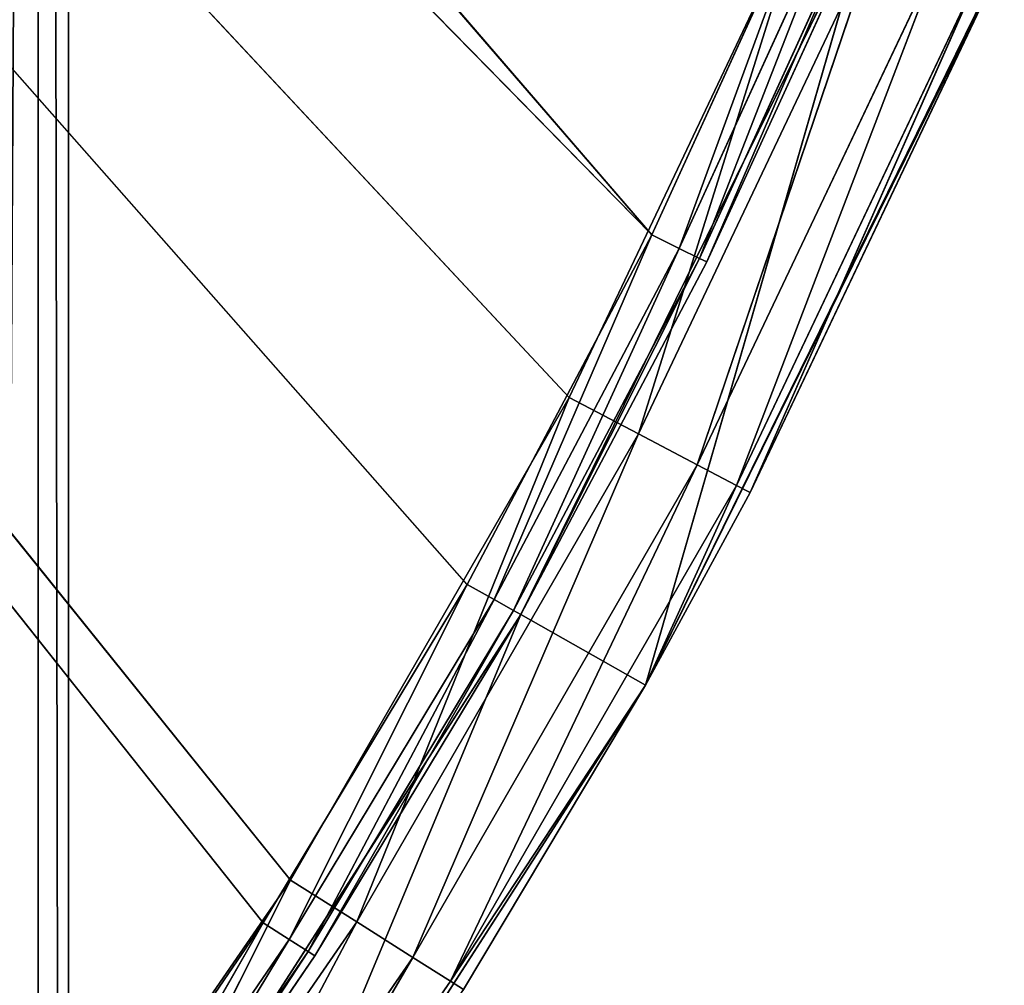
# Model space of a CAD drawing. Extents: x 0 to 71, y 0 to 117.
# Tile 195 of 256: x 62.77 to 67.58, y 46.34 to 51.05. Entities that reach past the tile are written whole.
import ezdxf

# ---------------------------------------------------------------- set-up
doc = ezdxf.new("R2010")
doc.units = 0
doc.header["$LTSCALE"] = 25.4
doc.layers.get('0').update_dxf_attribs({"color": 13, "linetype": 'CONTINUOUS'})

# ---------------------------------------------------------------- blocks, each defined once
blk = doc.blocks.new('MONO-LONG-I-S-BRASS-7731_S')
at = {"color": 250}
for p, q in [((69.8099, 311.4521, 4.846), (65.9717, 311.4521, 3.7377)), ((65.9717, 311.4521, 3.7377), (69.4657, 311.4521, 5.4556)), ((69.8099, 311.4521, 4.846), (65.9717, 311.4521, 3.7377)), ((65.9717, 311.4521, 3.7377), (69.4657, 311.4521, 5.4556)), ((65.9717, 311.4521, 3.7377), (67.7432, 293.4521, 4.5467)), ((65.9717, 311.4521, 3.7377), (67.7432, 293.4521, 4.5467)), ((66.2442, 311.4521, 3.0929), (69.8099, 311.4521, 4.846)), ((66.2442, 311.4521, 3.0929), (69.8099, 311.4521, 4.846)), ((69.8099, 311.4521, 4.846), (66.3381, 293.4521, 3.1327)), ((69.8099, 311.4521, 4.846), (66.3381, 293.4521, 3.1327)), ((69.4657, 311.4521, 5.4556), (67.7432, 293.4521, 4.5467)), ((69.4657, 311.4521, 5.4556), (67.7432, 293.4521, 4.5467)), ((69.8099, 311.4521, 4.846), (68.87, 293.4521, 4.3341)), ((69.8099, 311.4521, 4.846), (68.87, 293.4521, 4.3341)), ((73.1525, 311.4521, 6.9942), (69.4657, 311.4521, 5.4556)), ((69.4657, 311.4521, 5.4556), (72.7411, 311.4521, 7.5605)), ((73.1525, 311.4521, 6.9942), (69.4657, 311.4521, 5.4556)), ((69.8099, 311.4521, 4.846), (69.4657, 311.4521, 5.4556)), ((69.8099, 311.4521, 4.846), (69.4657, 311.4521, 5.4556)), ((69.4657, 311.4521, 5.4556), (72.7411, 311.4521, 7.5605)), ((69.4657, 311.4521, 5.4556), (71.1335, 293.4521, 6.4613)), ((69.4657, 311.4521, 5.4556), (71.1335, 293.4521, 6.4613)), ((69.4657, 311.4521, 5.4556), (69.4657, 293.4521, 5.4556)), ((69.4657, 311.4521, 5.4556), (69.4657, 293.4521, 5.4556)), ((71.297, 293.4521, 5.7354), (69.8099, 311.4521, 4.846)), ((69.8099, 311.4521, 4.846), (73.1525, 311.4521, 6.9942)), ((71.297, 293.4521, 5.7354), (69.8099, 311.4521, 4.846)), ((69.8099, 293.4521, 4.846), (69.8099, 311.4521, 4.846)), ((69.8099, 293.4521, 4.846), (69.8099, 311.4521, 4.846)), ((69.8099, 311.4521, 4.846), (73.1525, 311.4521, 6.9942)), ((72.7411, 311.4521, 7.5605), (71.1335, 293.4521, 6.4613)), ((72.7411, 311.4521, 7.5605), (71.1335, 293.4521, 6.4613)), ((65.9561, 293.3021, 3.7747), (67.7432, 293.4521, 4.5467)), ((65.9561, 293.3021, 3.7747), (67.7432, 293.4521, 4.5467)), ((65.9717, 293.4521, 3.7377), (67.7432, 293.4521, 4.5467)), ((65.9717, 293.4521, 3.7377), (67.7432, 293.4521, 4.5467)), ((68.87, 293.4521, 4.3341), (66.3082, 293.0694, 3.2027)), ((68.87, 293.4521, 4.3341), (66.3082, 293.0694, 3.2027)), ((68.87, 293.4521, 4.3341), (66.3381, 293.4521, 3.1327)), ((68.87, 293.4521, 4.3341), (66.3381, 293.4521, 3.1327)), ((67.7255, 293.3021, 4.5828), (67.7432, 293.4521, 4.5467)), ((67.7255, 293.3021, 4.5828), (67.7432, 293.4521, 4.5467)), ((67.7255, 293.3021, 4.5828), (69.4657, 293.4521, 5.4556)), ((67.7255, 293.3021, 4.5828), (69.4657, 293.4521, 5.4556)), ((67.7432, 293.4521, 4.5467), (69.4657, 293.4521, 5.4556)), ((67.7432, 293.4521, 4.5467), (69.4657, 293.4521, 5.4556)), ((68.87, 293.4521, 4.3341), (68.8346, 293.0694, 4.4015)), ((68.87, 293.4521, 4.3341), (68.8346, 293.0694, 4.4015)), ((69.8099, 293.4521, 4.846), (68.8346, 293.0694, 4.4015)), ((69.8099, 293.4521, 4.846), (68.8346, 293.0694, 4.4015)), ((69.8099, 293.4521, 4.846), (68.87, 293.4521, 4.3341)), ((69.8099, 293.4521, 4.846), (68.87, 293.4521, 4.3341)), ((69.4459, 293.3021, 5.4906), (69.4657, 293.4521, 5.4556)), ((69.4459, 293.3021, 5.4906), (69.4657, 293.4521, 5.4556)), ((69.4459, 293.3021, 5.4906), (71.1335, 293.4521, 6.4613)), ((69.4459, 293.3021, 5.4906), (71.1335, 293.4521, 6.4613)), ((69.4657, 293.4521, 5.4556), (71.1335, 293.4521, 6.4613)), ((69.4657, 293.4521, 5.4556), (71.1335, 293.4521, 6.4613)), ((71.297, 293.4521, 5.7354), (69.8099, 293.4521, 4.846)), ((69.8099, 293.4521, 4.846), (71.2563, 293.0694, 5.7997)), ((69.8099, 293.4521, 4.846), (71.2563, 293.0694, 5.7997)), ((71.297, 293.4521, 5.7354), (69.8099, 293.4521, 4.846)), ((71.1117, 293.3021, 6.4951), (71.1335, 293.4521, 6.4613)), ((71.1117, 293.3021, 6.4951), (71.1335, 293.4521, 6.4613)), ((71.1117, 293.3021, 6.4951), (72.7411, 293.4521, 7.5605)), ((71.1117, 293.3021, 6.4951), (72.7411, 293.4521, 7.5605)), ((71.1335, 293.4521, 6.4613), (72.7411, 293.4521, 7.5605)), ((71.1335, 293.4521, 6.4613), (72.7411, 293.4521, 7.5605)), ((71.297, 293.4521, 5.7354), (71.2563, 293.0694, 5.7997)), ((71.297, 293.4521, 5.7354), (71.2563, 293.0694, 5.7997)), ((65.9133, 293.1923, 3.8759), (67.7255, 293.3021, 4.5828)), ((65.9133, 293.1923, 3.8759), (67.7255, 293.3021, 4.5828)), ((67.7255, 293.3021, 4.5828), (65.9561, 293.3021, 3.7747)), ((67.7255, 293.3021, 4.5828), (65.9561, 293.3021, 3.7747)), ((67.6771, 293.1923, 4.6813), (67.7255, 293.3021, 4.5828)), ((67.6771, 293.1923, 4.6813), (67.7255, 293.3021, 4.5828)), ((67.6771, 293.1923, 4.6813), (69.4459, 293.3021, 5.4906)), ((67.6771, 293.1923, 4.6813), (69.4459, 293.3021, 5.4906)), ((69.4459, 293.3021, 5.4906), (67.7255, 293.3021, 4.5828)), ((69.4459, 293.3021, 5.4906), (67.7255, 293.3021, 4.5828)), ((69.3919, 293.1923, 5.5862), (69.4459, 293.3021, 5.4906)), ((69.3919, 293.1923, 5.5862), (69.4459, 293.3021, 5.4906)), ((69.3919, 293.1923, 5.5862), (71.1117, 293.3021, 6.4951)), ((69.3919, 293.1923, 5.5862), (71.1117, 293.3021, 6.4951)), ((71.1117, 293.3021, 6.4951), (69.4459, 293.3021, 5.4906)), ((71.1117, 293.3021, 6.4951), (69.4459, 293.3021, 5.4906)), ((71.0524, 293.1923, 6.5874), (71.1117, 293.3021, 6.4951)), ((71.0524, 293.1923, 6.5874), (71.1117, 293.3021, 6.4951)), ((71.0524, 293.1923, 6.5874), (72.7175, 293.3021, 7.593)), ((71.0524, 293.1923, 6.5874), (72.7175, 293.3021, 7.593)), ((72.7175, 293.3021, 7.593), (71.1117, 293.3021, 6.4951)), ((72.7175, 293.3021, 7.593), (71.1117, 293.3021, 6.4951)), ((65.8549, 293.1521, 4.014), (67.6771, 293.1923, 4.6813)), ((65.8549, 293.1521, 4.014), (67.6771, 293.1923, 4.6813)), ((67.6771, 293.1923, 4.6813), (65.9133, 293.1923, 3.8759)), ((67.6771, 293.1923, 4.6813), (65.9133, 293.1923, 3.8759)), ((67.6109, 293.1521, 4.8159), (67.6771, 293.1923, 4.6813)), ((67.6109, 293.1521, 4.8159), (67.6771, 293.1923, 4.6813)), ((67.6109, 293.1521, 4.8159), (69.3919, 293.1923, 5.5862)), ((67.6109, 293.1521, 4.8159), (69.3919, 293.1923, 5.5862)), ((69.3919, 293.1923, 5.5862), (67.6771, 293.1923, 4.6813)), ((69.3919, 293.1923, 5.5862), (67.6771, 293.1923, 4.6813)), ((69.3182, 293.1521, 5.7168), (69.3919, 293.1923, 5.5862)), ((69.3182, 293.1521, 5.7168), (69.3919, 293.1923, 5.5862)), ((69.3182, 293.1521, 5.7168), (71.0524, 293.1923, 6.5874)), ((69.3182, 293.1521, 5.7168), (71.0524, 293.1923, 6.5874)), ((71.0524, 293.1923, 6.5874), (69.3919, 293.1923, 5.5862)), ((71.0524, 293.1923, 6.5874), (69.3919, 293.1923, 5.5862)), ((70.9713, 293.1521, 6.7136), (71.0524, 293.1923, 6.5874)), ((70.9713, 293.1521, 6.7136), (71.0524, 293.1923, 6.5874)), ((70.9713, 293.1521, 6.7136), (72.6529, 293.1923, 7.6819)), ((70.9713, 293.1521, 6.7136), (72.6529, 293.1923, 7.6819)), ((72.6529, 293.1923, 7.6819), (71.0524, 293.1923, 6.5874)), ((72.6529, 293.1923, 7.6819), (71.0524, 293.1923, 6.5874)), ((67.6109, 293.1521, 4.8159), (41.6526, 293.1521, 27.193)), ((67.6109, 293.1521, 4.8159), (41.6526, 293.1521, 27.193)), ((70.9713, 293.1521, 6.7136), (43.0516, 293.1521, 28.8978)), ((69.3182, 293.1521, 5.7168), (43.0516, 293.1521, 28.8978)), ((70.9713, 293.1521, 6.7136), (43.0516, 293.1521, 28.8978)), ((69.3182, 293.1521, 5.7168), (43.0516, 293.1521, 28.8978)), ((67.6109, 293.1521, 4.8159), (43.0516, 293.1521, 28.8978)), ((67.6109, 293.1521, 4.8159), (43.0516, 293.1521, 28.8978)), ((67.6109, 293.1521, 4.8159), (65.8549, 293.1521, 4.014)), ((67.6109, 293.1521, 4.8159), (65.8549, 293.1521, 4.014)), ((69.3182, 293.1521, 5.7168), (67.6109, 293.1521, 4.8159)), ((69.3182, 293.1521, 5.7168), (67.6109, 293.1521, 4.8159)), ((70.9713, 293.1521, 6.7136), (69.3182, 293.1521, 5.7168)), ((70.9713, 293.1521, 6.7136), (69.3182, 293.1521, 5.7168)), ((72.5648, 293.1521, 7.8032), (70.9713, 293.1521, 6.7136)), ((72.5648, 293.1521, 7.8032), (70.9713, 293.1521, 6.7136)), ((66.2232, 292.745, 3.4022), (68.8346, 293.0694, 4.4015)), ((66.2232, 292.745, 3.4022), (68.8346, 293.0694, 4.4015)), ((66.3082, 293.0694, 3.2027), (68.8346, 293.0694, 4.4015)), ((66.3082, 293.0694, 3.2027), (68.8346, 293.0694, 4.4015)), ((68.7339, 292.745, 4.5935), (71.2563, 293.0694, 5.7997)), ((68.7339, 292.745, 4.5935), (71.2563, 293.0694, 5.7997)), ((68.7339, 292.745, 4.5935), (68.8346, 293.0694, 4.4015)), ((68.7339, 292.745, 4.5935), (68.8346, 293.0694, 4.4015)), ((68.8346, 293.0694, 4.4015), (71.2563, 293.0694, 5.7997)), ((68.8346, 293.0694, 4.4015), (71.2563, 293.0694, 5.7997)), ((71.1405, 292.745, 5.9829), (73.5577, 293.0694, 7.3882)), ((71.1405, 292.745, 5.9829), (73.5577, 293.0694, 7.3882)), ((71.1405, 292.745, 5.9829), (71.2563, 293.0694, 5.7997)), ((71.1405, 292.745, 5.9829), (71.2563, 293.0694, 5.7997)), ((71.2563, 293.0694, 5.7997), (73.5577, 293.0694, 7.3882)), ((71.2563, 293.0694, 5.7997), (73.5577, 293.0694, 7.3882)), ((66.0961, 292.5282, 3.7006), (68.7339, 292.745, 4.5935)), ((66.0961, 292.5282, 3.7006), (68.7339, 292.745, 4.5935)), ((66.2232, 292.745, 3.4022), (68.7339, 292.745, 4.5935)), ((66.2232, 292.745, 3.4022), (68.7339, 292.745, 4.5935)), ((68.5831, 292.5282, 4.8807), (71.1405, 292.745, 5.9829)), ((68.5831, 292.5282, 4.8807), (71.1405, 292.745, 5.9829)), ((68.5831, 292.5282, 4.8807), (68.7339, 292.745, 4.5935)), ((68.5831, 292.5282, 4.8807), (68.7339, 292.745, 4.5935)), ((68.7339, 292.745, 4.5935), (71.1405, 292.745, 5.9829)), ((68.7339, 292.745, 4.5935), (71.1405, 292.745, 5.9829)), ((70.9671, 292.5282, 6.2571), (73.4275, 292.745, 7.5615)), ((70.9671, 292.5282, 6.2571), (73.4275, 292.745, 7.5615)), ((70.9671, 292.5282, 6.2571), (71.1405, 292.745, 5.9829)), ((70.9671, 292.5282, 6.2571), (71.1405, 292.745, 5.9829)), ((71.1405, 292.745, 5.9829), (73.4275, 292.745, 7.5615)), ((71.1405, 292.745, 5.9829), (73.4275, 292.745, 7.5615)), ((65.9461, 292.4521, 4.0527), (68.5831, 292.5282, 4.8807)), ((65.9461, 292.4521, 4.0527), (68.5831, 292.5282, 4.8807)), ((66.0961, 292.5282, 3.7006), (68.5831, 292.5282, 4.8807)), ((66.0961, 292.5282, 3.7006), (68.5831, 292.5282, 4.8807)), ((68.4053, 292.4521, 5.2196), (70.9671, 292.5282, 6.2571)), ((68.4053, 292.4521, 5.2196), (70.9671, 292.5282, 6.2571)), ((68.4053, 292.4521, 5.2196), (68.5831, 292.5282, 4.8807)), ((68.4053, 292.4521, 5.2196), (68.5831, 292.5282, 4.8807)), ((68.5831, 292.5282, 4.8807), (70.9671, 292.5282, 6.2571)), ((68.5831, 292.5282, 4.8807), (70.9671, 292.5282, 6.2571)), ((70.7626, 292.4521, 6.5806), (73.2326, 292.5282, 7.8209)), ((70.7626, 292.4521, 6.5806), (73.2326, 292.5282, 7.8209)), ((70.7626, 292.4521, 6.5806), (70.9671, 292.5282, 6.2571)), ((70.7626, 292.4521, 6.5806), (70.9671, 292.5282, 6.2571)), ((70.9671, 292.5282, 6.2571), (73.2326, 292.5282, 7.8209)), ((70.9671, 292.5282, 6.2571), (73.2326, 292.5282, 7.8209)), ((43.0516, 292.4521, 28.8978), (70.7626, 292.4521, 6.5806)), ((68.4053, 292.4521, 5.2196), (43.0516, 292.4521, 28.8978)), ((68.4053, 292.4521, 5.2196), (43.0516, 292.4521, 28.8978)), ((43.0516, 292.4521, 28.8978), (70.7626, 292.4521, 6.5806)), ((65.9461, 292.4521, 4.0527), (68.4053, 292.4521, 5.2196)), ((65.9461, 292.4521, 4.0527), (68.4053, 292.4521, 5.2196)), ((68.4053, 292.4521, 5.2196), (70.7626, 292.4521, 6.5806)), ((68.4053, 292.4521, 5.2196), (70.7626, 292.4521, 6.5806)), ((70.7626, 292.4521, 6.5806), (73.0027, 292.4521, 8.1268)), ((70.7626, 292.4521, 6.5806), (73.0027, 292.4521, 8.1268))]:
    blk.add_line(p, q, dxfattribs=at)
at = {"color": 44}
for p, q in [((103.0159, 27.5801, 7.813), (18.7055, 90.164, 7.813)), ((103.0159, 27.5801, 7.813), (18.7055, 90.164, 7.813)), ((100.6246, 24.3585, 7.6663), (18.7055, 90.164, 7.813)), ((100.6246, 24.3585, 7.6663), (18.7055, 90.164, 7.813)), ((100.6246, 24.3585, 7.6663), (16.3142, 86.9425, 7.6663)), ((100.6246, 24.3585, 7.6663), (16.3142, 86.9425, 7.6663))]:
    blk.add_line(p, q, dxfattribs=at)
at = {"color": 250}
mesh = blk.add_polyface(dxfattribs=at)
corners = [(69.4657, 311.4521, 5.4556), (69.8099, 311.4521, 4.846), (65.9717, 311.4521, 3.7377)]
mesh.append_faces([[corners[k] for k in face] for face in [(0, 1, 2)]], dxfattribs={"color": 250})
mesh = blk.add_polyface(dxfattribs=at)
corners = [(69.8099, 311.4521, 4.846), (66.2442, 311.4521, 3.0929), (65.9717, 311.4521, 3.7377)]
mesh.append_faces([[corners[k] for k in face] for face in [(0, 1, 2)]], dxfattribs={"color": 250})
mesh = blk.add_polyface(dxfattribs=at)
corners = [(69.4657, 311.4521, 5.4556), (65.9717, 311.4521, 3.7377), (67.7432, 293.4521, 4.5467)]
mesh.append_faces([[corners[k] for k in face] for face in [(0, 1, 2)]], dxfattribs={"color": 250})
mesh = blk.add_polyface(dxfattribs=at)
corners = [(67.7432, 293.4521, 4.5467), (65.9717, 311.4521, 3.7377), (65.9717, 293.4521, 3.7377)]
mesh.append_faces([[corners[k] for k in face] for face in [(0, 1, 2)]], dxfattribs={"color": 250})
mesh = blk.add_polyface(dxfattribs=at)
corners = [(69.8099, 311.4521, 4.846), (66.3381, 293.4521, 3.1327), (66.2442, 311.4521, 3.0929)]
mesh.append_faces([[corners[k] for k in face] for face in [(0, 1, 2)]], dxfattribs={"color": 250})
mesh = blk.add_polyface(dxfattribs=at)
corners = [(69.8099, 311.4521, 4.846), (68.87, 293.4521, 4.3341), (66.3381, 293.4521, 3.1327)]
mesh.append_faces([[corners[k] for k in face] for face in [(0, 1, 2)]], dxfattribs={"color": 250})
mesh = blk.add_polyface(dxfattribs=at)
corners = [(69.4657, 311.4521, 5.4556), (67.7432, 293.4521, 4.5467), (69.4657, 293.4521, 5.4556)]
mesh.append_faces([[corners[k] for k in face] for face in [(0, 1, 2)]], dxfattribs={"color": 250})
mesh = blk.add_polyface(dxfattribs=at)
corners = [(69.8099, 293.4521, 4.846), (68.87, 293.4521, 4.3341), (69.8099, 311.4521, 4.846)]
mesh.append_faces([[corners[k] for k in face] for face in [(0, 1, 2)]], dxfattribs={"color": 250})
mesh = blk.add_polyface(dxfattribs=at)
corners = [(72.7411, 311.4521, 7.5605), (73.1525, 311.4521, 6.9942), (69.4657, 311.4521, 5.4556)]
mesh.append_faces([[corners[k] for k in face] for face in [(0, 1, 2)]], dxfattribs={"color": 250})
mesh = blk.add_polyface(dxfattribs=at)
corners = [(73.1525, 311.4521, 6.9942), (69.8099, 311.4521, 4.846), (69.4657, 311.4521, 5.4556)]
mesh.append_faces([[corners[k] for k in face] for face in [(0, 1, 2)]], dxfattribs={"color": 250})
mesh = blk.add_polyface(dxfattribs=at)
corners = [(72.7411, 311.4521, 7.5605), (69.4657, 311.4521, 5.4556), (71.1335, 293.4521, 6.4613)]
mesh.append_faces([[corners[k] for k in face] for face in [(0, 1, 2)]], dxfattribs={"color": 250})
mesh = blk.add_polyface(dxfattribs=at)
corners = [(71.1335, 293.4521, 6.4613), (69.4657, 311.4521, 5.4556), (69.4657, 293.4521, 5.4556)]
mesh.append_faces([[corners[k] for k in face] for face in [(0, 1, 2)]], dxfattribs={"color": 250})
mesh = blk.add_polyface(dxfattribs=at)
corners = [(73.1525, 311.4521, 6.9942), (71.297, 293.4521, 5.7354), (69.8099, 311.4521, 4.846)]
mesh.append_faces([[corners[k] for k in face] for face in [(0, 1, 2)]], dxfattribs={"color": 250})
mesh = blk.add_polyface(dxfattribs=at)
corners = [(71.297, 293.4521, 5.7354), (69.8099, 293.4521, 4.846), (69.8099, 311.4521, 4.846)]
mesh.append_faces([[corners[k] for k in face] for face in [(0, 1, 2)]], dxfattribs={"color": 250})
mesh = blk.add_polyface(dxfattribs=at)
corners = [(72.7411, 311.4521, 7.5605), (71.1335, 293.4521, 6.4613), (72.7411, 293.4521, 7.5605)]
mesh.append_faces([[corners[k] for k in face] for face in [(0, 1, 2)]], dxfattribs={"color": 250})
mesh = blk.add_polyface(dxfattribs=at)
corners = [(67.7432, 293.4521, 4.5467), (65.9717, 293.4521, 3.7377), (65.9561, 293.3021, 3.7747)]
mesh.append_faces([[corners[k] for k in face] for face in [(0, 1, 2)]], dxfattribs={"color": 250})
mesh = blk.add_polyface(dxfattribs=at)
corners = [(67.7432, 293.4521, 4.5467), (65.9561, 293.3021, 3.7747), (67.7255, 293.3021, 4.5828)]
mesh.append_faces([[corners[k] for k in face] for face in [(0, 1, 2)]], dxfattribs={"color": 250})
mesh = blk.add_polyface(dxfattribs=at)
corners = [(68.87, 293.4521, 4.3341), (66.3082, 293.0694, 3.2027), (66.3381, 293.4521, 3.1327)]
mesh.append_faces([[corners[k] for k in face] for face in [(0, 1, 2)]], dxfattribs={"color": 250})
mesh = blk.add_polyface(dxfattribs=at)
corners = [(68.87, 293.4521, 4.3341), (68.8346, 293.0694, 4.4015), (66.3082, 293.0694, 3.2027)]
mesh.append_faces([[corners[k] for k in face] for face in [(0, 1, 2)]], dxfattribs={"color": 250})
mesh = blk.add_polyface(dxfattribs=at)
corners = [(69.4657, 293.4521, 5.4556), (67.7432, 293.4521, 4.5467), (67.7255, 293.3021, 4.5828)]
mesh.append_faces([[corners[k] for k in face] for face in [(0, 1, 2)]], dxfattribs={"color": 250})
mesh = blk.add_polyface(dxfattribs=at)
corners = [(69.4657, 293.4521, 5.4556), (67.7255, 293.3021, 4.5828), (69.4459, 293.3021, 5.4906)]
mesh.append_faces([[corners[k] for k in face] for face in [(0, 1, 2)]], dxfattribs={"color": 250})
mesh = blk.add_polyface(dxfattribs=at)
corners = [(69.8099, 293.4521, 4.846), (68.8346, 293.0694, 4.4015), (68.87, 293.4521, 4.3341)]
mesh.append_faces([[corners[k] for k in face] for face in [(0, 1, 2)]], dxfattribs={"color": 250})
mesh = blk.add_polyface(dxfattribs=at)
corners = [(71.2563, 293.0694, 5.7997), (68.8346, 293.0694, 4.4015), (69.8099, 293.4521, 4.846)]
mesh.append_faces([[corners[k] for k in face] for face in [(0, 1, 2)]], dxfattribs={"color": 250})
mesh = blk.add_polyface(dxfattribs=at)
corners = [(71.1335, 293.4521, 6.4613), (69.4657, 293.4521, 5.4556), (69.4459, 293.3021, 5.4906)]
mesh.append_faces([[corners[k] for k in face] for face in [(0, 1, 2)]], dxfattribs={"color": 250})
mesh = blk.add_polyface(dxfattribs=at)
corners = [(71.1335, 293.4521, 6.4613), (69.4459, 293.3021, 5.4906), (71.1117, 293.3021, 6.4951)]
mesh.append_faces([[corners[k] for k in face] for face in [(0, 1, 2)]], dxfattribs={"color": 250})
mesh = blk.add_polyface(dxfattribs=at)
corners = [(71.297, 293.4521, 5.7354), (71.2563, 293.0694, 5.7997), (69.8099, 293.4521, 4.846)]
mesh.append_faces([[corners[k] for k in face] for face in [(0, 1, 2)]], dxfattribs={"color": 250})
mesh = blk.add_polyface(dxfattribs=at)
corners = [(72.7411, 293.4521, 7.5605), (71.1335, 293.4521, 6.4613), (71.1117, 293.3021, 6.4951)]
mesh.append_faces([[corners[k] for k in face] for face in [(0, 1, 2)]], dxfattribs={"color": 250})
mesh = blk.add_polyface(dxfattribs=at)
corners = [(72.7411, 293.4521, 7.5605), (71.1117, 293.3021, 6.4951), (72.7175, 293.3021, 7.593)]
mesh.append_faces([[corners[k] for k in face] for face in [(0, 1, 2)]], dxfattribs={"color": 250})
mesh = blk.add_polyface(dxfattribs=at)
corners = [(73.5577, 293.0694, 7.3882), (71.2563, 293.0694, 5.7997), (71.297, 293.4521, 5.7354)]
mesh.append_faces([[corners[k] for k in face] for face in [(0, 1, 2)]], dxfattribs={"color": 250})
mesh = blk.add_polyface(dxfattribs=at)
corners = [(67.7255, 293.3021, 4.5828), (65.9561, 293.3021, 3.7747), (65.9133, 293.1923, 3.8759)]
mesh.append_faces([[corners[k] for k in face] for face in [(0, 1, 2)]], dxfattribs={"color": 250})
mesh = blk.add_polyface(dxfattribs=at)
corners = [(67.6771, 293.1923, 4.6813), (67.7255, 293.3021, 4.5828), (65.9133, 293.1923, 3.8759)]
mesh.append_faces([[corners[k] for k in face] for face in [(0, 1, 2)]], dxfattribs={"color": 250})
mesh = blk.add_polyface(dxfattribs=at)
corners = [(69.4459, 293.3021, 5.4906), (67.7255, 293.3021, 4.5828), (67.6771, 293.1923, 4.6813)]
mesh.append_faces([[corners[k] for k in face] for face in [(0, 1, 2)]], dxfattribs={"color": 250})
mesh = blk.add_polyface(dxfattribs=at)
corners = [(69.3919, 293.1923, 5.5862), (69.4459, 293.3021, 5.4906), (67.6771, 293.1923, 4.6813)]
mesh.append_faces([[corners[k] for k in face] for face in [(0, 1, 2)]], dxfattribs={"color": 250})
mesh = blk.add_polyface(dxfattribs=at)
corners = [(71.1117, 293.3021, 6.4951), (69.4459, 293.3021, 5.4906), (69.3919, 293.1923, 5.5862)]
mesh.append_faces([[corners[k] for k in face] for face in [(0, 1, 2)]], dxfattribs={"color": 250})
mesh = blk.add_polyface(dxfattribs=at)
corners = [(71.0524, 293.1923, 6.5874), (71.1117, 293.3021, 6.4951), (69.3919, 293.1923, 5.5862)]
mesh.append_faces([[corners[k] for k in face] for face in [(0, 1, 2)]], dxfattribs={"color": 250})
mesh = blk.add_polyface(dxfattribs=at)
corners = [(72.7175, 293.3021, 7.593), (71.1117, 293.3021, 6.4951), (71.0524, 293.1923, 6.5874)]
mesh.append_faces([[corners[k] for k in face] for face in [(0, 1, 2)]], dxfattribs={"color": 250})
mesh = blk.add_polyface(dxfattribs=at)
corners = [(72.6529, 293.1923, 7.6819), (72.7175, 293.3021, 7.593), (71.0524, 293.1923, 6.5874)]
mesh.append_faces([[corners[k] for k in face] for face in [(0, 1, 2)]], dxfattribs={"color": 250})
mesh = blk.add_polyface(dxfattribs=at)
corners = [(67.6771, 293.1923, 4.6813), (65.9133, 293.1923, 3.8759), (65.8549, 293.1521, 4.014)]
mesh.append_faces([[corners[k] for k in face] for face in [(0, 1, 2)]], dxfattribs={"color": 250})
mesh = blk.add_polyface(dxfattribs=at)
corners = [(67.6109, 293.1521, 4.8159), (67.6771, 293.1923, 4.6813), (65.8549, 293.1521, 4.014)]
mesh.append_faces([[corners[k] for k in face] for face in [(0, 1, 2)]], dxfattribs={"color": 250})
mesh = blk.add_polyface(dxfattribs=at)
corners = [(69.3919, 293.1923, 5.5862), (67.6771, 293.1923, 4.6813), (67.6109, 293.1521, 4.8159)]
mesh.append_faces([[corners[k] for k in face] for face in [(0, 1, 2)]], dxfattribs={"color": 250})
mesh = blk.add_polyface(dxfattribs=at)
corners = [(69.3182, 293.1521, 5.7168), (69.3919, 293.1923, 5.5862), (67.6109, 293.1521, 4.8159)]
mesh.append_faces([[corners[k] for k in face] for face in [(0, 1, 2)]], dxfattribs={"color": 250})
mesh = blk.add_polyface(dxfattribs=at)
corners = [(71.0524, 293.1923, 6.5874), (69.3919, 293.1923, 5.5862), (69.3182, 293.1521, 5.7168)]
mesh.append_faces([[corners[k] for k in face] for face in [(0, 1, 2)]], dxfattribs={"color": 250})
mesh = blk.add_polyface(dxfattribs=at)
corners = [(70.9713, 293.1521, 6.7136), (71.0524, 293.1923, 6.5874), (69.3182, 293.1521, 5.7168)]
mesh.append_faces([[corners[k] for k in face] for face in [(0, 1, 2)]], dxfattribs={"color": 250})
mesh = blk.add_polyface(dxfattribs=at)
corners = [(72.6529, 293.1923, 7.6819), (71.0524, 293.1923, 6.5874), (70.9713, 293.1521, 6.7136)]
mesh.append_faces([[corners[k] for k in face] for face in [(0, 1, 2)]], dxfattribs={"color": 250})
mesh = blk.add_polyface(dxfattribs=at)
corners = [(72.5648, 293.1521, 7.8032), (72.6529, 293.1923, 7.6819), (70.9713, 293.1521, 6.7136)]
mesh.append_faces([[corners[k] for k in face] for face in [(0, 1, 2)]], dxfattribs={"color": 250})
mesh = blk.add_polyface(dxfattribs=at)
corners = [(43.0516, 293.1521, 28.8978), (67.6109, 293.1521, 4.8159), (41.6526, 293.1521, 27.193)]
mesh.append_faces([[corners[k] for k in face] for face in [(0, 1, 2)]], dxfattribs={"color": 250})
mesh = blk.add_polyface(dxfattribs=at)
corners = [(41.6526, 293.1521, 27.193), (67.6109, 293.1521, 4.8159), (65.8549, 293.1521, 4.014)]
mesh.append_faces([[corners[k] for k in face] for face in [(0, 1, 2)]], dxfattribs={"color": 250})
mesh = blk.add_polyface(dxfattribs=at)
corners = [(43.0516, 293.1521, 28.8978), (72.5648, 293.1521, 7.8032), (70.9713, 293.1521, 6.7136)]
mesh.append_faces([[corners[k] for k in face] for face in [(0, 1, 2)]], dxfattribs={"color": 250})
mesh = blk.add_polyface(dxfattribs=at)
corners = [(43.0516, 293.1521, 28.8978), (74.0934, 293.1521, 8.982), (72.5648, 293.1521, 7.8032)]
mesh.append_faces([[corners[k] for k in face] for face in [(0, 1, 2)]], dxfattribs={"color": 250})
mesh = blk.add_polyface(dxfattribs=at)
corners = [(43.0516, 293.1521, 28.8978), (70.9713, 293.1521, 6.7136), (69.3182, 293.1521, 5.7168)]
mesh.append_faces([[corners[k] for k in face] for face in [(0, 1, 2)]], dxfattribs={"color": 250})
mesh = blk.add_polyface(dxfattribs=at)
corners = [(43.0516, 293.1521, 28.8978), (69.3182, 293.1521, 5.7168), (67.6109, 293.1521, 4.8159)]
mesh.append_faces([[corners[k] for k in face] for face in [(0, 1, 2)]], dxfattribs={"color": 250})
mesh = blk.add_polyface(dxfattribs=at)
corners = [(68.8346, 293.0694, 4.4015), (68.7339, 292.745, 4.5935), (66.2232, 292.745, 3.4022)]
mesh.append_faces([[corners[k] for k in face] for face in [(0, 1, 2)]], dxfattribs={"color": 250})
mesh = blk.add_polyface(dxfattribs=at)
corners = [(68.8346, 293.0694, 4.4015), (66.2232, 292.745, 3.4022), (66.3082, 293.0694, 3.2027)]
mesh.append_faces([[corners[k] for k in face] for face in [(0, 1, 2)]], dxfattribs={"color": 250})
mesh = blk.add_polyface(dxfattribs=at)
corners = [(71.2563, 293.0694, 5.7997), (71.1405, 292.745, 5.9829), (68.7339, 292.745, 4.5935)]
mesh.append_faces([[corners[k] for k in face] for face in [(0, 1, 2)]], dxfattribs={"color": 250})
mesh = blk.add_polyface(dxfattribs=at)
corners = [(71.2563, 293.0694, 5.7997), (68.7339, 292.745, 4.5935), (68.8346, 293.0694, 4.4015)]
mesh.append_faces([[corners[k] for k in face] for face in [(0, 1, 2)]], dxfattribs={"color": 250})
mesh = blk.add_polyface(dxfattribs=at)
corners = [(73.5577, 293.0694, 7.3882), (73.4275, 292.745, 7.5615), (71.1405, 292.745, 5.9829)]
mesh.append_faces([[corners[k] for k in face] for face in [(0, 1, 2)]], dxfattribs={"color": 250})
mesh = blk.add_polyface(dxfattribs=at)
corners = [(73.5577, 293.0694, 7.3882), (71.1405, 292.745, 5.9829), (71.2563, 293.0694, 5.7997)]
mesh.append_faces([[corners[k] for k in face] for face in [(0, 1, 2)]], dxfattribs={"color": 250})
mesh = blk.add_polyface(dxfattribs=at)
corners = [(68.5831, 292.5282, 4.8807), (66.0961, 292.5282, 3.7006), (68.7339, 292.745, 4.5935)]
mesh.append_faces([[corners[k] for k in face] for face in [(0, 1, 2)]], dxfattribs={"color": 250})
mesh = blk.add_polyface(dxfattribs=at)
corners = [(68.7339, 292.745, 4.5935), (66.0961, 292.5282, 3.7006), (66.2232, 292.745, 3.4022)]
mesh.append_faces([[corners[k] for k in face] for face in [(0, 1, 2)]], dxfattribs={"color": 250})
mesh = blk.add_polyface(dxfattribs=at)
corners = [(70.9671, 292.5282, 6.2571), (68.5831, 292.5282, 4.8807), (71.1405, 292.745, 5.9829)]
mesh.append_faces([[corners[k] for k in face] for face in [(0, 1, 2)]], dxfattribs={"color": 250})
mesh = blk.add_polyface(dxfattribs=at)
corners = [(71.1405, 292.745, 5.9829), (68.5831, 292.5282, 4.8807), (68.7339, 292.745, 4.5935)]
mesh.append_faces([[corners[k] for k in face] for face in [(0, 1, 2)]], dxfattribs={"color": 250})
mesh = blk.add_polyface(dxfattribs=at)
corners = [(73.2326, 292.5282, 7.8209), (70.9671, 292.5282, 6.2571), (73.4275, 292.745, 7.5615)]
mesh.append_faces([[corners[k] for k in face] for face in [(0, 1, 2)]], dxfattribs={"color": 250})
mesh = blk.add_polyface(dxfattribs=at)
corners = [(73.4275, 292.745, 7.5615), (70.9671, 292.5282, 6.2571), (71.1405, 292.745, 5.9829)]
mesh.append_faces([[corners[k] for k in face] for face in [(0, 1, 2)]], dxfattribs={"color": 250})
mesh = blk.add_polyface(dxfattribs=at)
corners = [(68.4053, 292.4521, 5.2196), (65.9461, 292.4521, 4.0527), (68.5831, 292.5282, 4.8807)]
mesh.append_faces([[corners[k] for k in face] for face in [(0, 1, 2)]], dxfattribs={"color": 250})
mesh = blk.add_polyface(dxfattribs=at)
corners = [(68.5831, 292.5282, 4.8807), (65.9461, 292.4521, 4.0527), (66.0961, 292.5282, 3.7006)]
mesh.append_faces([[corners[k] for k in face] for face in [(0, 1, 2)]], dxfattribs={"color": 250})
mesh = blk.add_polyface(dxfattribs=at)
corners = [(70.7626, 292.4521, 6.5806), (68.4053, 292.4521, 5.2196), (70.9671, 292.5282, 6.2571)]
mesh.append_faces([[corners[k] for k in face] for face in [(0, 1, 2)]], dxfattribs={"color": 250})
mesh = blk.add_polyface(dxfattribs=at)
corners = [(70.9671, 292.5282, 6.2571), (68.4053, 292.4521, 5.2196), (68.5831, 292.5282, 4.8807)]
mesh.append_faces([[corners[k] for k in face] for face in [(0, 1, 2)]], dxfattribs={"color": 250})
mesh = blk.add_polyface(dxfattribs=at)
corners = [(73.0027, 292.4521, 8.1268), (70.7626, 292.4521, 6.5806), (73.2326, 292.5282, 7.8209)]
mesh.append_faces([[corners[k] for k in face] for face in [(0, 1, 2)]], dxfattribs={"color": 250})
mesh = blk.add_polyface(dxfattribs=at)
corners = [(73.2326, 292.5282, 7.8209), (70.7626, 292.4521, 6.5806), (70.9671, 292.5282, 6.2571)]
mesh.append_faces([[corners[k] for k in face] for face in [(0, 1, 2)]], dxfattribs={"color": 250})
mesh = blk.add_polyface(dxfattribs=at)
corners = [(43.0516, 292.4521, 28.8978), (70.7626, 292.4521, 6.5806), (73.0027, 292.4521, 8.1268)]
mesh.append_faces([[corners[k] for k in face] for face in [(0, 1, 2)]], dxfattribs={"color": 250})
mesh = blk.add_polyface(dxfattribs=at)
corners = [(43.0516, 292.4521, 28.8978), (65.9461, 292.4521, 4.0527), (68.4053, 292.4521, 5.2196)]
mesh.append_faces([[corners[k] for k in face] for face in [(0, 1, 2)]], dxfattribs={"color": 250})
mesh = blk.add_polyface(dxfattribs=at)
corners = [(43.0516, 292.4521, 28.8978), (68.4053, 292.4521, 5.2196), (70.7626, 292.4521, 6.5806)]
mesh.append_faces([[corners[k] for k in face] for face in [(0, 1, 2)]], dxfattribs={"color": 250})
at = {"color": 44}
mesh = blk.add_polyface(dxfattribs=at)
corners = [(103.0159, 27.5801, 7.813), (18.7055, 90.164, 7.813), (21.0586, 93.334, 8.5422)]
mesh.append_faces([[corners[k] for k in face] for face in [(0, 1, 2)]], dxfattribs={"color": 44})
mesh = blk.add_polyface(dxfattribs=at)
corners = [(105.3691, 30.7501, 8.5422), (103.0159, 27.5801, 7.813), (21.0586, 93.334, 8.5422)]
mesh.append_faces([[corners[k] for k in face] for face in [(0, 1, 2)]], dxfattribs={"color": 44})
mesh = blk.add_polyface(dxfattribs=at)
corners = [(100.6246, 24.3585, 7.6663), (16.3142, 86.9425, 7.6663), (18.7055, 90.164, 7.813)]
mesh.append_faces([[corners[k] for k in face] for face in [(0, 1, 2)]], dxfattribs={"color": 44})
mesh = blk.add_polyface(dxfattribs=at)
corners = [(103.0159, 27.5801, 7.813), (100.6246, 24.3585, 7.6663), (18.7055, 90.164, 7.813)]
mesh.append_faces([[corners[k] for k in face] for face in [(0, 1, 2)]], dxfattribs={"color": 44})
mesh = blk.add_polyface(dxfattribs=at)
corners = [(98.246, 21.1542, 8.1054), (13.9356, 83.7382, 8.1054), (16.3142, 86.9425, 7.6663)]
mesh.append_faces([[corners[k] for k in face] for face in [(0, 1, 2)]], dxfattribs={"color": 44})
mesh = blk.add_polyface(dxfattribs=at)
corners = [(100.6246, 24.3585, 7.6663), (98.246, 21.1542, 8.1054), (16.3142, 86.9425, 7.6663)]
mesh.append_faces([[corners[k] for k in face] for face in [(0, 1, 2)]], dxfattribs={"color": 44})

msp = doc.modelspace()

# ---------------------------------------------------------------- block references
at = {"color": 0, "extrusion": (-1, 5.55112e-16, -3.88578e-16), "rotation": 360}
msp.add_blockref('MONO-LONG-I-S-BRASS-7731_S', (-117.6143, -1.6802, -70.6708), dxfattribs=at)

doc.saveas('drawing.dxf')
